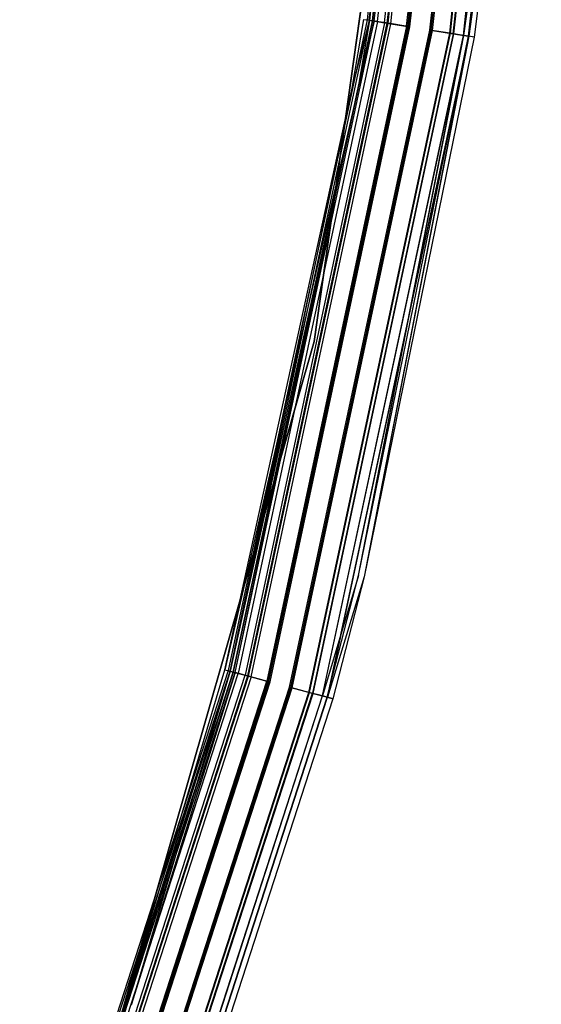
# Model space of a CAD drawing. Extents: x 3 to 49, y 3 to 103.
# Tile 53 of 101: x 47.1 to 48.92, y 19.03 to 22.47. Entities that reach past the tile are written whole.
import ezdxf

# ---------------------------------------------------------------- set-up
doc = ezdxf.new("R2010")
doc.units = 0
doc.header["$LTSCALE"] = 2.54
doc.layers.get('0').update_dxf_attribs({"linetype": 'CONTINUOUS'})

# ---------------------------------------------------------------- blocks, each defined once
blk = doc.blocks.new('HOTEL-MOOD-11782-11790_STL')
at = {"color": 0}
for p, q in [((48.5648, 24.7777, 122.6863), (48.3155, 22.4684, 122.6863)), ((48.5648, 24.7777, 122.6863), (48.3155, 22.4684, 122.6863)), ((48.3228, 22.4672, 152.7797), (48.5721, 24.7773, 152.7797)), ((48.3228, 22.4672, 152.7797), (48.5721, 24.7773, 152.7797)), ((48.5727, 24.7773, 152.6951), (48.3233, 22.4671, 152.6951)), ((48.5727, 24.7773, 152.6951), (48.3233, 22.4671, 152.6951)), ((48.334, 22.4654, 122.6042), (48.5835, 24.7767, 122.6042)), ((48.334, 22.4654, 122.6042), (48.5835, 24.7767, 122.6042)), ((48.3353, 22.4652, 122.6863), (48.5848, 24.7766, 122.6863)), ((48.3353, 22.4652, 122.6863), (48.5848, 24.7766, 122.6863)), ((48.3406, 22.4644, 152.771), (48.5901, 24.7763, 152.771)), ((48.3406, 22.4644, 152.771), (48.5901, 24.7763, 152.771)), ((48.3518, 22.4626, 122.6129), (48.6015, 24.7757, 122.6129)), ((48.3518, 22.4626, 122.6129), (48.6015, 24.7757, 122.6129)), ((48.3763, 22.4587, 152.8475), (48.6262, 24.7743, 152.8475)), ((48.3763, 22.4587, 152.8475), (48.6262, 24.7743, 152.8475)), ((48.3858, 22.4571, 122.5385), (48.6359, 24.7738, 122.5385)), ((48.3858, 22.4571, 122.5385), (48.6359, 24.7738, 122.5385)), ((48.3886, 22.4567, 152.8319), (48.6387, 24.7736, 152.8319)), ((48.3886, 22.4567, 152.8319), (48.6387, 24.7736, 152.8319)), ((48.3981, 22.4551, 122.5541), (48.6483, 24.7731, 122.5541)), ((48.3981, 22.4551, 122.5541), (48.6483, 24.7731, 122.5541)), ((48.4535, 22.4463, 152.8851), (48.7043, 24.7699, 152.8851)), ((48.4535, 22.4463, 152.8851), (48.7043, 24.7699, 152.8851)), ((48.4579, 22.4456, 152.8656), (48.7088, 24.7697, 152.8656)), ((48.4579, 22.4456, 152.8656), (48.7088, 24.7697, 152.8656)), ((48.4607, 22.4451, 122.5019), (48.7116, 24.7695, 122.5019)), ((48.4607, 22.4451, 122.5019), (48.7116, 24.7695, 122.5019)), ((48.4651, 22.4444, 122.5214), (48.716, 24.7693, 122.5214)), ((48.4651, 22.4444, 122.5214), (48.716, 24.7693, 122.5214)), ((48.5348, 22.4332, 152.8656), (48.7865, 24.7653, 152.8656)), ((48.5348, 22.4332, 152.8656), (48.7865, 24.7653, 152.8656)), ((48.5392, 22.4325, 152.8851), (48.791, 24.7651, 152.8851)), ((48.5392, 22.4325, 152.8851), (48.791, 24.7651, 152.8851)), ((48.5393, 22.4325, 122.5214), (48.7911, 24.765, 122.5214)), ((48.5393, 22.4325, 122.5214), (48.7911, 24.765, 122.5214)), ((48.5437, 22.4318, 122.5019), (48.7956, 24.7648, 122.5019)), ((48.5437, 22.4318, 122.5019), (48.7956, 24.7648, 122.5019)), ((48.6041, 22.4221, 152.8317), (48.8566, 24.7614, 152.8317)), ((48.6041, 22.4221, 152.8317), (48.8566, 24.7614, 152.8317)), ((48.6063, 22.4218, 122.5541), (48.8588, 24.7613, 122.5541)), ((48.6063, 22.4218, 122.5541), (48.8588, 24.7613, 122.5541)), ((48.6164, 22.4201, 152.8474), (48.869, 24.7607, 152.8474)), ((48.6164, 22.4201, 152.8474), (48.869, 24.7607, 152.8474)), ((48.6186, 22.4198, 122.5385), (48.8712, 24.7606, 122.5385)), ((48.6186, 22.4198, 122.5385), (48.8712, 24.7606, 122.5385)), ((48.652, 22.4144, 152.7708), (48.9051, 24.7587, 152.7708)), ((48.652, 22.4144, 152.7708), (48.9051, 24.7587, 152.7708)), ((48.6526, 22.4143, 122.6129), (48.9056, 24.7586, 122.6129)), ((48.6526, 22.4143, 122.6129), (48.9056, 24.7586, 122.6129)), ((48.6698, 22.4116, 152.7795), (48.923, 24.7576, 152.7795)), ((48.6698, 22.4116, 152.7795), (48.923, 24.7576, 152.7795)), ((48.6704, 22.4115, 122.6042), (48.9236, 24.7576, 122.6042)), ((48.6704, 22.4115, 122.6042), (48.9236, 24.7576, 122.6042)), ((48.1306, 21.3455, 122.7154), (48.5691, 24.4656, 122.7154)), ((48.5691, 24.4656, 122.6954), (48.1306, 21.3455, 122.6954)), ((48.1306, 21.3455, 122.7154), (48.5691, 24.4656, 122.7154)), ((48.5691, 24.4656, 122.6954), (48.1306, 21.3455, 122.6954)), ((48.652, 22.4144, 152.7708), (48.8511, 23.8272, 152.6949)), ((48.652, 22.4144, 152.7708), (48.8511, 23.8272, 152.6949)), ((48.6526, 22.4143, 122.6129), (48.8511, 23.8272, 122.6863)), ((48.6526, 22.4143, 122.6129), (48.8511, 23.8272, 122.6863)), ((48.6691, 22.4117, 122.6863), (48.8511, 23.8272, 122.6863)), ((48.6691, 22.4117, 152.6949), (48.8511, 23.8272, 152.6949)), ((48.6691, 22.4117, 122.6863), (48.8511, 23.8272, 122.6863)), ((48.6691, 22.4117, 152.6949), (48.8511, 23.8272, 152.6949)), ((48.6698, 22.4116, 152.7795), (48.871, 23.8253, 152.6949)), ((48.6698, 22.4116, 152.7795), (48.871, 23.8253, 152.6949)), ((48.871, 23.8253, 122.6863), (48.6704, 22.4115, 122.6042)), ((48.871, 23.8253, 122.6863), (48.6704, 22.4115, 122.6042)), ((48.871, 23.8253, 122.6863), (48.6889, 22.4085, 122.6863)), ((48.871, 23.8253, 152.6949), (48.6889, 22.4085, 152.6949)), ((48.871, 23.8253, 122.6863), (48.6889, 22.4085, 122.6863)), ((48.871, 23.8253, 152.6949), (48.6889, 22.4085, 152.6949)), ((48.3155, 22.4684, 122.6863), (47.8301, 20.1969, 122.6863)), ((48.3155, 22.4684, 122.6863), (47.8301, 20.1969, 122.6863)), ((48.3228, 22.4672, 152.7797), (47.8372, 20.195, 152.7797)), ((48.3228, 22.4672, 152.7797), (47.8372, 20.195, 152.7797)), ((47.8482, 20.1921, 122.6042), (48.334, 22.4654, 122.6042)), ((47.8482, 20.1921, 122.6042), (48.334, 22.4654, 122.6042)), ((47.8494, 20.1917, 122.6863), (48.3353, 22.4652, 122.6863)), ((47.8494, 20.1917, 122.6863), (48.3353, 22.4652, 122.6863)), ((47.8546, 20.1904, 152.771), (48.3406, 22.4644, 152.771)), ((47.8546, 20.1904, 152.771), (48.3406, 22.4644, 152.771)), ((48.3518, 22.4626, 122.6129), (47.8656, 20.1874, 122.6129)), ((48.3518, 22.4626, 122.6129), (47.8656, 20.1874, 122.6129)), ((48.3763, 22.4587, 152.8475), (47.8895, 20.181, 152.8475)), ((48.3763, 22.4587, 152.8475), (47.8895, 20.181, 152.8475)), ((47.8989, 20.1785, 122.5385), (48.3858, 22.4571, 122.5385)), ((47.8989, 20.1785, 122.5385), (48.3858, 22.4571, 122.5385)), ((47.9016, 20.1778, 152.8319), (48.3886, 22.4567, 152.8319)), ((47.9016, 20.1778, 152.8319), (48.3886, 22.4567, 152.8319)), ((47.9109, 20.1753, 122.5541), (48.3981, 22.4551, 122.5541)), ((47.9109, 20.1753, 122.5541), (48.3981, 22.4551, 122.5541)), ((48.4535, 22.4463, 152.8851), (47.9651, 20.1607, 152.8851)), ((48.4535, 22.4463, 152.8851), (47.9651, 20.1607, 152.8851)), ((47.9694, 20.1596, 152.8656), (48.4579, 22.4456, 152.8656)), ((47.9694, 20.1596, 152.8656), (48.4579, 22.4456, 152.8656)), ((47.9721, 20.1588, 122.5019), (48.4607, 22.4451, 122.5019)), ((47.9721, 20.1588, 122.5019), (48.4607, 22.4451, 122.5019)), ((48.2638, 22.2305, 152.6951), (48.3036, 22.4703, 152.6951)), ((48.2638, 22.2305, 152.6951), (48.3036, 22.4703, 152.6951)), ((48.3228, 22.4672, 152.7797), (48.2638, 22.2305, 152.6951)), ((48.3228, 22.4672, 152.7797), (48.2638, 22.2305, 152.6951)), ((48.3233, 22.4671, 152.6951), (48.2835, 22.2272, 152.6951)), ((48.3233, 22.4671, 152.6951), (48.2835, 22.2272, 152.6951)), ((48.3406, 22.4644, 152.771), (48.2835, 22.2272, 152.6951)), ((48.3406, 22.4644, 152.771), (48.2835, 22.2272, 152.6951)), ((48.3036, 22.4703, 152.6951), (48.3228, 22.4672, 152.7797)), ((48.3036, 22.4703, 152.6951), (48.3228, 22.4672, 152.7797)), ((48.3155, 22.4684, 122.6863), (48.334, 22.4654, 122.6042)), ((48.3155, 22.4684, 122.6863), (48.334, 22.4654, 122.6042)), ((48.3228, 22.4672, 152.7797), (48.3763, 22.4587, 152.8475)), ((48.3228, 22.4672, 152.7797), (48.3763, 22.4587, 152.8475)), ((48.3406, 22.4644, 152.771), (48.3233, 22.4671, 152.6951)), ((48.3406, 22.4644, 152.771), (48.3233, 22.4671, 152.6951)), ((48.334, 22.4654, 122.6042), (48.3858, 22.4571, 122.5385)), ((48.334, 22.4654, 122.6042), (48.3858, 22.4571, 122.5385)), ((48.3518, 22.4626, 122.6129), (48.3353, 22.4652, 122.6863)), ((48.3518, 22.4626, 122.6129), (48.3353, 22.4652, 122.6863)), ((48.3886, 22.4567, 152.8319), (48.3406, 22.4644, 152.771)), ((48.3886, 22.4567, 152.8319), (48.3406, 22.4644, 152.771)), ((48.3518, 22.4626, 122.6129), (48.3981, 22.4551, 122.5541)), ((48.3518, 22.4626, 122.6129), (48.3981, 22.4551, 122.5541)), ((48.3763, 22.4587, 152.8475), (48.4535, 22.4463, 152.8851)), ((48.3763, 22.4587, 152.8475), (48.4535, 22.4463, 152.8851)), ((48.3858, 22.4571, 122.5385), (48.4607, 22.4451, 122.5019)), ((48.3858, 22.4571, 122.5385), (48.4607, 22.4451, 122.5019)), ((48.4579, 22.4456, 152.8656), (48.3886, 22.4567, 152.8319)), ((48.4579, 22.4456, 152.8656), (48.3886, 22.4567, 152.8319)), ((48.3981, 22.4551, 122.5541), (48.4651, 22.4444, 122.5214)), ((48.3981, 22.4551, 122.5541), (48.4651, 22.4444, 122.5214)), ((47.9764, 20.1577, 122.5214), (48.4651, 22.4444, 122.5214)), ((47.9764, 20.1577, 122.5214), (48.4651, 22.4444, 122.5214)), ((48.0446, 20.1394, 152.8656), (48.5348, 22.4332, 152.8656)), ((48.0446, 20.1394, 152.8656), (48.5348, 22.4332, 152.8656)), ((48.5392, 22.4325, 152.8851), (48.0489, 20.1382, 152.8851)), ((48.5392, 22.4325, 152.8851), (48.0489, 20.1382, 152.8851)), ((48.0491, 20.1382, 122.5214), (48.5393, 22.4325, 122.5214)), ((48.0491, 20.1382, 122.5214), (48.5393, 22.4325, 122.5214)), ((48.0534, 20.1371, 122.5019), (48.5437, 22.4318, 122.5019)), ((48.0534, 20.1371, 122.5019), (48.5437, 22.4318, 122.5019)), ((48.1124, 20.1212, 152.8317), (48.6041, 22.4221, 152.8317)), ((48.1124, 20.1212, 152.8317), (48.6041, 22.4221, 152.8317)), ((48.1145, 20.1206, 122.5541), (48.6063, 22.4218, 122.5541)), ((48.1145, 20.1206, 122.5541), (48.6063, 22.4218, 122.5541)), ((48.6164, 22.4201, 152.8474), (48.1244, 20.118, 152.8474)), ((48.6164, 22.4201, 152.8474), (48.1244, 20.118, 152.8474)), ((48.1266, 20.1174, 122.5385), (48.6186, 22.4198, 122.5385)), ((48.1266, 20.1174, 122.5385), (48.6186, 22.4198, 122.5385)), ((48.1593, 20.1086, 152.7708), (48.652, 22.4144, 152.7708)), ((48.1593, 20.1086, 152.7708), (48.652, 22.4144, 152.7708)), ((48.1598, 20.1085, 122.6129), (48.6526, 22.4143, 122.6129)), ((48.1598, 20.1085, 122.6129), (48.6526, 22.4143, 122.6129)), ((48.6698, 22.4116, 152.7795), (48.1767, 20.104, 152.7795)), ((48.6698, 22.4116, 152.7795), (48.1767, 20.104, 152.7795)), ((48.1772, 20.1038, 122.6042), (48.6704, 22.4115, 122.6042)), ((48.1772, 20.1038, 122.6042), (48.6704, 22.4115, 122.6042)), ((48.2857, 20.5294, 152.6949), (48.652, 22.4144, 152.7708)), ((48.2857, 20.5294, 152.6949), (48.652, 22.4144, 152.7708)), ((48.2857, 20.5294, 122.6863), (48.6526, 22.4143, 122.6129)), ((48.2857, 20.5294, 122.6863), (48.6526, 22.4143, 122.6129)), ((48.2857, 20.5294, 122.6863), (48.6691, 22.4117, 122.6863)), ((48.2857, 20.5294, 152.6949), (48.6691, 22.4117, 152.6949)), ((48.2857, 20.5294, 122.6863), (48.6691, 22.4117, 122.6863)), ((48.2857, 20.5294, 152.6949), (48.6691, 22.4117, 152.6949)), ((48.6698, 22.4116, 152.7795), (48.3051, 20.5246, 152.6949)), ((48.6698, 22.4116, 152.7795), (48.3051, 20.5246, 152.6949)), ((48.6704, 22.4115, 122.6042), (48.3051, 20.5246, 122.6863)), ((48.6704, 22.4115, 122.6042), (48.3051, 20.5246, 122.6863)), ((48.6041, 22.4221, 152.8317), (48.5348, 22.4332, 152.8656)), ((48.6041, 22.4221, 152.8317), (48.5348, 22.4332, 152.8656)), ((48.5392, 22.4325, 152.8851), (48.6164, 22.4201, 152.8474)), ((48.5392, 22.4325, 152.8851), (48.6164, 22.4201, 152.8474)), ((48.5393, 22.4325, 122.5214), (48.6063, 22.4218, 122.5541)), ((48.5393, 22.4325, 122.5214), (48.6063, 22.4218, 122.5541)), ((48.5437, 22.4318, 122.5019), (48.6186, 22.4198, 122.5385)), ((48.5437, 22.4318, 122.5019), (48.6186, 22.4198, 122.5385)), ((48.652, 22.4144, 152.7708), (48.6041, 22.4221, 152.8317)), ((48.652, 22.4144, 152.7708), (48.6041, 22.4221, 152.8317)), ((48.6063, 22.4218, 122.5541), (48.6526, 22.4143, 122.6129)), ((48.6063, 22.4218, 122.5541), (48.6526, 22.4143, 122.6129)), ((48.6164, 22.4201, 152.8474), (48.6698, 22.4116, 152.7795)), ((48.6164, 22.4201, 152.8474), (48.6698, 22.4116, 152.7795)), ((48.6186, 22.4198, 122.5385), (48.6704, 22.4115, 122.6042)), ((48.6186, 22.4198, 122.5385), (48.6704, 22.4115, 122.6042)), ((48.6691, 22.4117, 152.6949), (48.652, 22.4144, 152.7708)), ((48.6691, 22.4117, 152.6949), (48.652, 22.4144, 152.7708)), ((48.6691, 22.4117, 122.6863), (48.6526, 22.4143, 122.6129)), ((48.6691, 22.4117, 122.6863), (48.6526, 22.4143, 122.6129)), ((48.6691, 22.4117, 152.6949), (48.6691, 22.4117, 122.6863)), ((48.6691, 22.4117, 152.6949), (48.6691, 22.4117, 122.6863)), ((48.6889, 22.4085, 152.6949), (48.6698, 22.4116, 152.7795)), ((48.6889, 22.4085, 152.6949), (48.6698, 22.4116, 152.7795)), ((48.6889, 22.4085, 122.6863), (48.6704, 22.4115, 122.6042)), ((48.6889, 22.4085, 122.6863), (48.6704, 22.4115, 122.6042)), ((48.6889, 22.4085, 122.6863), (48.3051, 20.5246, 122.6863)), ((48.6889, 22.4085, 152.6949), (48.3051, 20.5246, 152.6949)), ((48.6889, 22.4085, 122.6863), (48.3051, 20.5246, 122.6863)), ((48.6889, 22.4085, 152.6949), (48.3051, 20.5246, 152.6949)), ((48.6889, 22.4085, 152.6949), (48.6889, 22.4085, 122.6863)), ((48.6889, 22.4085, 152.6949), (48.6889, 22.4085, 122.6863)), ((47.8185, 20.2001, 152.6951), (48.2638, 22.2305, 152.6951)), ((47.8185, 20.2001, 152.6951), (48.2638, 22.2305, 152.6951)), ((48.2835, 22.2272, 152.6951), (47.8185, 20.2001, 152.6951)), ((48.2835, 22.2272, 152.6951), (47.8185, 20.2001, 152.6951)), ((47.8372, 20.195, 152.7797), (48.2638, 22.2305, 152.6951)), ((47.8372, 20.195, 152.7797), (48.2638, 22.2305, 152.6951)), ((48.2835, 22.2272, 152.6951), (47.8378, 20.1949, 152.6951)), ((48.2835, 22.2272, 152.6951), (47.8378, 20.1949, 152.6951)), ((47.8546, 20.1904, 152.771), (48.2835, 22.2272, 152.6951)), ((47.8546, 20.1904, 152.771), (48.2835, 22.2272, 152.6951)), ((47.2621, 18.3167, 122.7154), (48.1306, 21.3455, 122.7154)), ((48.1306, 21.3455, 122.6954), (47.2621, 18.3167, 122.6954)), ((47.2621, 18.3167, 122.7154), (48.1306, 21.3455, 122.7154)), ((48.1306, 21.3455, 122.6954), (47.2621, 18.3167, 122.6954)), ((48.1306, 21.3455, 122.7154), (48.1306, 21.3455, 122.6954)), ((48.1306, 21.3455, 122.7154), (48.1306, 21.3455, 122.6954)), ((48.2857, 20.5294, 152.6949), (48.1593, 20.1086, 152.7708)), ((48.2857, 20.5294, 152.6949), (48.1593, 20.1086, 152.7708)), ((48.2857, 20.5294, 122.6863), (48.1598, 20.1085, 122.6129)), ((48.2857, 20.5294, 122.6863), (48.1598, 20.1085, 122.6129)), ((48.176, 20.1042, 122.6863), (48.2857, 20.5294, 122.6863)), ((48.176, 20.1042, 152.6949), (48.2857, 20.5294, 152.6949)), ((48.176, 20.1042, 122.6863), (48.2857, 20.5294, 122.6863)), ((48.176, 20.1042, 152.6949), (48.2857, 20.5294, 152.6949)), ((48.3051, 20.5246, 152.6949), (48.1767, 20.104, 152.7795)), ((48.3051, 20.5246, 152.6949), (48.1767, 20.104, 152.7795)), ((48.3051, 20.5246, 122.6863), (48.1772, 20.1038, 122.6042)), ((48.3051, 20.5246, 122.6863), (48.1772, 20.1038, 122.6042)), ((48.3051, 20.5246, 122.6863), (48.1953, 20.099, 122.6863)), ((48.3051, 20.5246, 152.6949), (48.1953, 20.099, 152.6949)), ((48.3051, 20.5246, 122.6863), (48.1953, 20.099, 122.6863)), ((48.3051, 20.5246, 152.6949), (48.1953, 20.099, 152.6949)), ((48.2857, 20.5294, 152.6949), (48.2857, 20.5294, 122.6863)), ((48.2857, 20.5294, 152.6949), (48.2857, 20.5294, 122.6863)), ((48.3051, 20.5246, 152.6949), (48.3051, 20.5246, 122.6863)), ((48.3051, 20.5246, 152.6949), (48.3051, 20.5246, 122.6863)), ((47.8301, 20.1969, 122.6863), (47.1137, 17.9874, 122.6863)), ((47.8301, 20.1969, 122.6863), (47.1137, 17.9874, 122.6863)), ((47.1206, 17.9848, 152.7797), (47.8372, 20.195, 152.7797)), ((47.1206, 17.9848, 152.7797), (47.8372, 20.195, 152.7797)), ((47.1312, 17.9807, 122.6042), (47.8482, 20.1921, 122.6042)), ((47.1312, 17.9807, 122.6042), (47.8482, 20.1921, 122.6042)), ((47.1324, 17.9803, 122.6863), (47.8494, 20.1917, 122.6863)), ((47.1324, 17.9803, 122.6863), (47.8494, 20.1917, 122.6863)), ((47.1374, 17.9783, 152.771), (47.8546, 20.1904, 152.771)), ((47.1374, 17.9783, 152.771), (47.8546, 20.1904, 152.771)), ((47.1481, 17.9743, 122.6129), (47.8656, 20.1874, 122.6129)), ((47.1481, 17.9743, 122.6129), (47.8656, 20.1874, 122.6129)), ((47.1712, 17.9654, 152.8475), (47.8895, 20.181, 152.8475)), ((47.1712, 17.9654, 152.8475), (47.8895, 20.181, 152.8475)), ((47.1802, 17.962, 122.5385), (47.8989, 20.1785, 122.5385)), ((47.1802, 17.962, 122.5385), (47.8989, 20.1785, 122.5385)), ((47.1828, 17.961, 152.8319), (47.9016, 20.1778, 152.8319)), ((47.1828, 17.961, 152.8319), (47.9016, 20.1778, 152.8319)), ((47.4722, 19.0353, 152.6951), (47.8185, 20.2001, 152.6951)), ((47.4722, 19.0353, 152.6951), (47.8185, 20.2001, 152.6951)), ((47.4722, 19.0353, 152.6951), (47.8372, 20.195, 152.7797)), ((47.4722, 19.0353, 152.6951), (47.8372, 20.195, 152.7797)), ((47.8378, 20.1949, 152.6951), (47.4722, 19.0353, 152.6951)), ((47.8378, 20.1949, 152.6951), (47.4722, 19.0353, 152.6951)), ((47.8378, 20.1949, 152.6951), (47.4912, 19.0291, 152.6951)), ((47.8378, 20.1949, 152.6951), (47.4912, 19.0291, 152.6951)), ((47.8546, 20.1904, 152.771), (47.4912, 19.0291, 152.6951)), ((47.8546, 20.1904, 152.771), (47.4912, 19.0291, 152.6951)), ((47.8185, 20.2001, 152.6951), (47.8372, 20.195, 152.7797)), ((47.8185, 20.2001, 152.6951), (47.8372, 20.195, 152.7797)), ((47.8301, 20.1969, 122.6863), (47.8482, 20.1921, 122.6042)), ((47.8301, 20.1969, 122.6863), (47.8482, 20.1921, 122.6042)), ((47.8372, 20.195, 152.7797), (47.8895, 20.181, 152.8475)), ((47.8372, 20.195, 152.7797), (47.8895, 20.181, 152.8475)), ((47.8378, 20.1949, 152.6951), (47.8546, 20.1904, 152.771)), ((47.8378, 20.1949, 152.6951), (47.8546, 20.1904, 152.771)), ((47.8482, 20.1921, 122.6042), (47.8989, 20.1785, 122.5385)), ((47.8482, 20.1921, 122.6042), (47.8989, 20.1785, 122.5385)), ((47.8494, 20.1917, 122.6863), (47.8656, 20.1874, 122.6129)), ((47.8494, 20.1917, 122.6863), (47.8656, 20.1874, 122.6129)), ((47.9016, 20.1778, 152.8319), (47.8546, 20.1904, 152.771)), ((47.9016, 20.1778, 152.8319), (47.8546, 20.1904, 152.771)), ((47.9109, 20.1753, 122.5541), (47.8656, 20.1874, 122.6129)), ((47.9109, 20.1753, 122.5541), (47.8656, 20.1874, 122.6129)), ((47.8895, 20.181, 152.8475), (47.9651, 20.1607, 152.8851)), ((47.8895, 20.181, 152.8475), (47.9651, 20.1607, 152.8851)), ((47.8989, 20.1785, 122.5385), (47.9721, 20.1588, 122.5019)), ((47.8989, 20.1785, 122.5385), (47.9721, 20.1588, 122.5019)), ((47.9694, 20.1596, 152.8656), (47.9016, 20.1778, 152.8319)), ((47.9694, 20.1596, 152.8656), (47.9016, 20.1778, 152.8319)), ((47.9109, 20.1753, 122.5541), (47.1919, 17.9575, 122.5541)), ((47.9109, 20.1753, 122.5541), (47.1919, 17.9575, 122.5541)), ((47.2443, 17.9375, 152.8851), (47.9651, 20.1607, 152.8851)), ((47.2443, 17.9375, 152.8851), (47.9651, 20.1607, 152.8851)), ((47.2484, 17.9359, 152.8656), (47.9694, 20.1596, 152.8656)), ((47.2484, 17.9359, 152.8656), (47.9694, 20.1596, 152.8656)), ((47.251, 17.9349, 122.5019), (47.9721, 20.1588, 122.5019)), ((47.251, 17.9349, 122.5019), (47.9721, 20.1588, 122.5019)), ((47.2552, 17.9333, 122.5214), (47.9764, 20.1577, 122.5214)), ((47.2552, 17.9333, 122.5214), (47.9764, 20.1577, 122.5214)), ((47.9109, 20.1753, 122.5541), (47.9764, 20.1577, 122.5214)), ((47.9109, 20.1753, 122.5541), (47.9764, 20.1577, 122.5214)), ((47.3212, 17.9081, 152.8656), (48.0446, 20.1394, 152.8656)), ((47.3212, 17.9081, 152.8656), (48.0446, 20.1394, 152.8656)), ((47.3254, 17.9065, 152.8851), (48.0489, 20.1382, 152.8851)), ((47.3254, 17.9065, 152.8851), (48.0489, 20.1382, 152.8851)), ((47.3255, 17.9065, 122.5214), (48.0491, 20.1382, 122.5214)), ((47.3255, 17.9065, 122.5214), (48.0491, 20.1382, 122.5214)), ((47.3296, 17.9049, 122.5019), (48.0534, 20.1371, 122.5019)), ((47.3296, 17.9049, 122.5019), (48.0534, 20.1371, 122.5019)), ((47.3867, 17.8831, 152.8317), (48.1124, 20.1212, 152.8317)), ((47.3867, 17.8831, 152.8317), (48.1124, 20.1212, 152.8317)), ((47.3888, 17.8823, 122.5541), (48.1145, 20.1206, 122.5541)), ((47.3888, 17.8823, 122.5541), (48.1145, 20.1206, 122.5541)), ((47.3984, 17.8786, 152.8474), (48.1244, 20.118, 152.8474)), ((47.3984, 17.8786, 152.8474), (48.1244, 20.118, 152.8474)), ((47.4004, 17.8778, 122.5385), (48.1266, 20.1174, 122.5385)), ((47.4004, 17.8778, 122.5385), (48.1266, 20.1174, 122.5385)), ((47.4321, 17.8657, 152.7708), (48.1593, 20.1086, 152.7708)), ((47.4321, 17.8657, 152.7708), (48.1593, 20.1086, 152.7708)), ((47.4326, 17.8655, 122.6129), (48.1598, 20.1085, 122.6129)), ((47.4326, 17.8655, 122.6129), (48.1598, 20.1085, 122.6129)), ((48.1124, 20.1212, 152.8317), (48.0446, 20.1394, 152.8656)), ((48.1124, 20.1212, 152.8317), (48.0446, 20.1394, 152.8656)), ((48.0489, 20.1382, 152.8851), (48.1244, 20.118, 152.8474)), ((48.0489, 20.1382, 152.8851), (48.1244, 20.118, 152.8474)), ((48.0491, 20.1382, 122.5214), (48.1145, 20.1206, 122.5541)), ((48.0491, 20.1382, 122.5214), (48.1145, 20.1206, 122.5541)), ((48.0534, 20.1371, 122.5019), (48.1266, 20.1174, 122.5385)), ((48.0534, 20.1371, 122.5019), (48.1266, 20.1174, 122.5385)), ((48.1593, 20.1086, 152.7708), (48.1124, 20.1212, 152.8317)), ((48.1593, 20.1086, 152.7708), (48.1124, 20.1212, 152.8317)), ((48.1145, 20.1206, 122.5541), (48.1598, 20.1085, 122.6129)), ((48.1145, 20.1206, 122.5541), (48.1598, 20.1085, 122.6129)), ((48.1244, 20.118, 152.8474), (48.1767, 20.104, 152.7795)), ((48.1244, 20.118, 152.8474), (48.1767, 20.104, 152.7795)), ((48.1266, 20.1174, 122.5385), (48.1772, 20.1038, 122.6042)), ((48.1266, 20.1174, 122.5385), (48.1772, 20.1038, 122.6042)), ((48.176, 20.1042, 152.6949), (48.1593, 20.1086, 152.7708)), ((48.176, 20.1042, 152.6949), (48.1593, 20.1086, 152.7708)), ((48.176, 20.1042, 122.6863), (48.1598, 20.1085, 122.6129)), ((48.176, 20.1042, 122.6863), (48.1598, 20.1085, 122.6129)), ((47.4483, 17.8596, 122.6863), (48.176, 20.1042, 122.6863)), ((47.4483, 17.8596, 152.6949), (48.176, 20.1042, 152.6949)), ((47.4483, 17.8596, 122.6863), (48.176, 20.1042, 122.6863)), ((47.4483, 17.8596, 152.6949), (48.176, 20.1042, 152.6949)), ((47.4489, 17.8593, 152.7795), (48.1767, 20.104, 152.7795)), ((47.4489, 17.8593, 152.7795), (48.1767, 20.104, 152.7795)), ((47.4495, 17.8591, 122.6042), (48.1772, 20.1038, 122.6042)), ((47.4495, 17.8591, 122.6042), (48.1772, 20.1038, 122.6042)), ((48.1953, 20.099, 122.6863), (47.4669, 17.8524, 122.6863)), ((48.1953, 20.099, 152.6949), (47.4669, 17.8524, 152.6949)), ((48.1953, 20.099, 122.6863), (47.4669, 17.8524, 122.6863)), ((48.1953, 20.099, 152.6949), (47.4669, 17.8524, 152.6949)), ((48.176, 20.1042, 152.6949), (48.176, 20.1042, 122.6863)), ((48.176, 20.1042, 152.6949), (48.176, 20.1042, 122.6863)), ((48.1767, 20.104, 152.7795), (48.1953, 20.099, 152.6949)), ((48.1767, 20.104, 152.7795), (48.1953, 20.099, 152.6949)), ((48.1953, 20.099, 122.6863), (48.1772, 20.1038, 122.6042)), ((48.1953, 20.099, 122.6863), (48.1772, 20.1038, 122.6042)), ((48.1953, 20.099, 152.6949), (48.1953, 20.099, 122.6863)), ((48.1953, 20.099, 152.6949), (48.1953, 20.099, 122.6863)), ((47.1025, 17.9917, 152.6951), (47.4722, 19.0353, 152.6951)), ((47.1025, 17.9917, 152.6951), (47.4722, 19.0353, 152.6951)), ((47.4722, 19.0353, 152.6951), (47.1206, 17.9848, 152.7797)), ((47.4722, 19.0353, 152.6951), (47.1206, 17.9848, 152.7797))]:
    blk.add_line(p, q, dxfattribs=at)

msp = doc.modelspace()

# ---------------------------------------------------------------- block references
at = {"color": 0}
msp.add_blockref('HOTEL-MOOD-11782-11790_STL', (0, 0), dxfattribs=at)

doc.saveas('drawing.dxf')
